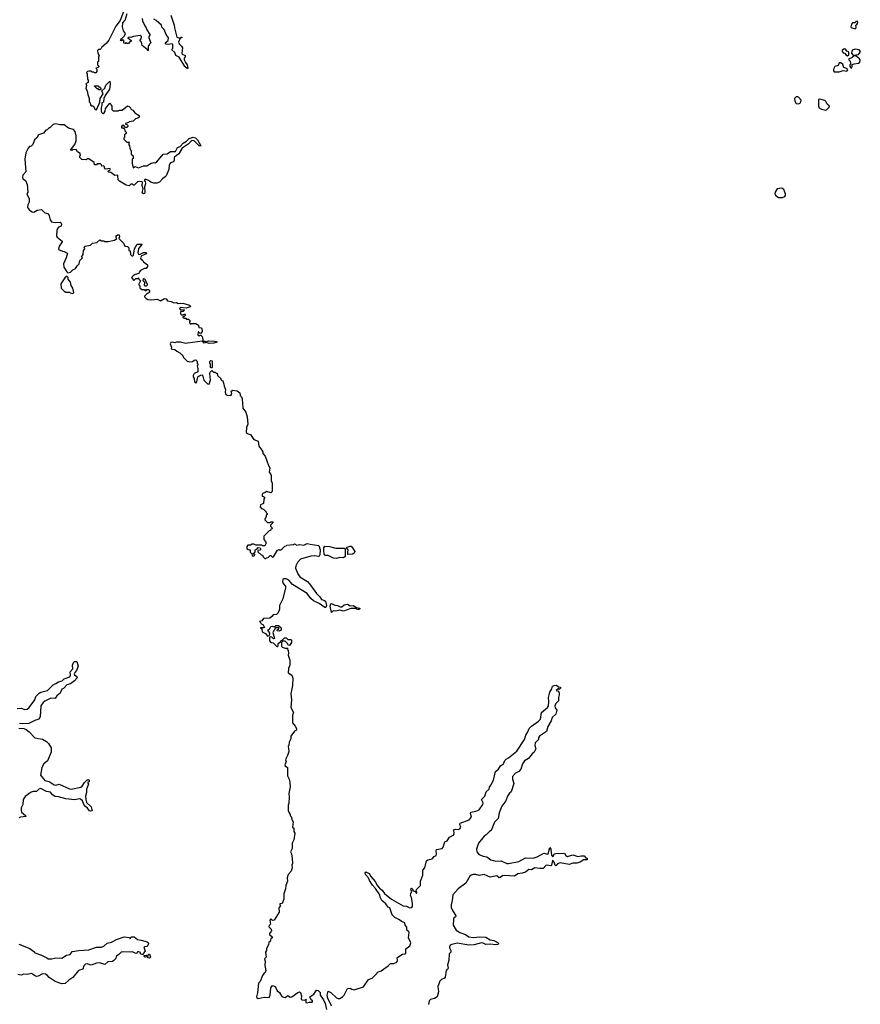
# Model space of a CAD drawing. Extents: x 2219101 to 2444320, y 201258 to 358766.
# Tile 80 of 256: x 2289556 to 2299527, y 259185 to 270860. Entities that reach past the tile are written whole.
import ezdxf

# ---------------------------------------------------------------- set-up
doc = ezdxf.new("R2010")
doc.units = 0

msp = doc.modelspace()

# ---------------------------------------------------------------- linework, layer by layer
at = {"layer": '0CON10XD'}
for points in [[(2290798, 270985), (2290748, 270852), (2290695, 270783), (2290613, 270617), (2290582, 270578), (2290530, 270535), (2290523, 270517), (2290512, 270508), (2290490, 270505), (2290480, 270495), (2290483, 270463), (2290500, 270435), (2290490, 270415), (2290490, 270365), (2290480, 270355), (2290480, 270325), (2290498, 270305), (2290488, 270292), (2290460, 270285), (2290470, 270275), (2290470, 270245), (2290458, 270232), (2290445, 270230), (2290435, 270240), (2290415, 270240), (2290402, 270252), (2290375, 270252), (2290362, 270248), (2290350, 270235), (2290358, 270215), (2290362, 270155), (2290370, 270145), (2290370, 270115), (2290355, 270110), (2290340, 270095), (2290350, 270085), (2290342, 270045), (2290357, 270017), (2290363, 269973), (2290380, 269925), (2290380, 269885), (2290390, 269875), (2290395, 269850), (2290405, 269840), (2290428, 269838), (2290452, 269795), (2290465, 269790)], [(2291010, 270875), (2291013, 270845), (2291039, 270789), (2291057, 270765), (2291062, 270742), (2291100, 270685), (2291100, 270675), (2291088, 270662), (2291088, 270645), (2291110, 270585), (2291090, 270565), (2291090, 270555), (2291080, 270545), (2291080, 270495), (2291075, 270490), (2291068, 270508), (2291010, 270555), (2291000, 270595), (2290992, 270602), (2290980, 270615), (2290998, 270632), (2291002, 270655), (2291000, 270665), (2290985, 270672), (2290905, 270662), (2290875, 270650), (2290855, 270652), (2290840, 270645), (2290880, 270615), (2290878, 270602), (2290862, 270598), (2290845, 270580), (2290825, 270580), (2290815, 270588), (2290805, 270580), (2290792, 270582), (2290790, 270615), (2290785, 270620), (2290765, 270610), (2290752, 270612), (2290762, 270635), (2290801, 270669), (2290810, 270695), (2290788, 270728), (2290777, 270775), (2290778, 270825), (2290808, 270855), (2290829, 270935)], [(2291348, 270915), (2291390, 270795), (2291393, 270763), (2291419, 270655), (2291455, 270640), (2291470, 270655), (2291480, 270655), (2291480, 270645), (2291460, 270640), (2291441, 270595), (2291447, 270575), (2291477, 270545), (2291487, 270525), (2291478, 270465), (2291485, 270452), (2291518, 270435), (2291518, 270415), (2291507, 270403), (2291508, 270385), (2291521, 270351), (2291541, 270325), (2291550, 270285), (2291545, 270277), (2291514, 270304), (2291446, 270416), (2291406, 270436), (2291395, 270470), (2291362, 270502), (2291372, 270518), (2291373, 270565), (2291365, 270573), (2291317, 270567), (2291295, 270572), (2291280, 270585), (2291318, 270612), (2291322, 270645), (2291293, 270683), (2291268, 270745), (2291243, 270773), (2291238, 270795), (2291175, 270852), (2291145, 270868)], [(2299465, 270751), (2299479, 270765), (2299473, 270797), (2299486, 270804), (2299497, 270825), (2299492, 270842), (2299472, 270838), (2299465, 270822), (2299435, 270822), (2299421, 270809), (2299413, 270775), (2299417, 270767), (2299465, 270751)], [(2299375, 270430), (2299390, 270445), (2299392, 270472), (2299388, 270478), (2299365, 270488), (2299351, 270511), (2299335, 270514), (2299313, 270497), (2299312, 270482), (2299325, 270469), (2299343, 270463), (2299354, 270444), (2299375, 270430)], [(2299445, 270438), (2299475, 270442), (2299505, 270448), (2299518, 270462), (2299527, 270485), (2299514, 270504), (2299465, 270511), (2299432, 270498), (2299422, 270465), (2299435, 270448), (2299445, 270438)], [(2299425, 270290), (2299432, 270305), (2299430, 270330), (2299452, 270338), (2299506, 270344), (2299522, 270358), (2299523, 270375), (2299516, 270396), (2299477, 270427), (2299455, 270430), (2299425, 270407), (2299390, 270395), (2299390, 270385), (2299408, 270368), (2299412, 270345), (2299412, 270335), (2299402, 270325), (2299402, 270305), (2299415, 270290), (2299425, 270290)], [(2299275, 270244), (2299325, 270259), (2299365, 270252), (2299378, 270265), (2299365, 270282), (2299332, 270292), (2299318, 270328), (2299295, 270350), (2299275, 270348), (2299262, 270318), (2299226, 270304), (2299209, 270275), (2299208, 270255), (2299215, 270244), (2299275, 270244)], [(2290465, 269790), (2290507, 269883), (2290510, 269925), (2290547, 269983), (2290530, 270015), (2290565, 270050), (2290577, 270085), (2290625, 270130), (2290630, 270095), (2290620, 270035), (2290568, 269962), (2290554, 269926), (2290548, 269882), (2290530, 269875), (2290532, 269845), (2290523, 269815), (2290524, 269776), (2290534, 269754), (2290545, 269750), (2290558, 269755), (2290568, 269775), (2290572, 269808), (2290625, 269870), (2290638, 269858), (2290640, 269845), (2290650, 269835), (2290650, 269795), (2290665, 269780), (2290725, 269780), (2290735, 269788), (2290772, 269788), (2290835, 269838), (2290855, 269830), (2290870, 269815), (2290875, 269800), (2290896, 269786), (2290922, 269755), (2290972, 269725), (2290972, 269705), (2290958, 269692), (2290930, 269685), (2290902, 269658), (2290855, 269650), (2290845, 269640), (2290812, 269628), (2290812, 269622), (2290828, 269618), (2290840, 269605), (2290840, 269595), (2290828, 269582), (2290812, 269582), (2290788, 269608), (2290773, 269607), (2290762, 269595), (2290765, 269580), (2290785, 269580), (2290798, 269568), (2290802, 269542), (2290820, 269525), (2290818, 269512), (2290800, 269495), (2290800, 269465), (2290790, 269455), (2290792, 269442), (2290825, 269410), (2290855, 269410), (2290860, 269405), (2290850, 269395), (2290850, 269375), (2290860, 269365), (2290862, 269335), (2290877, 269307), (2290880, 269265), (2290900, 269245), (2290900, 269215), (2290890, 269205), (2290890, 269155), (2290903, 269103), (2290925, 269120), (2290965, 269103), (2291025, 269128), (2291065, 269128), (2291115, 269160), (2291145, 269168), (2291165, 269162), (2291182, 269175), (2291256, 269264), (2291305, 269270), (2291345, 269299), (2291402, 269298), (2291426, 269344), (2291458, 269355), (2291495, 269398), (2291535, 269422), (2291565, 269450), (2291615, 269466), (2291641, 269461), (2291666, 269436), (2291704, 269365), (2291695, 269359), (2291685, 269366), (2291625, 269425), (2291603, 269427), (2291589, 269421), (2291554, 269385), (2291484, 269336), (2291445, 269270), (2291415, 269252), (2291389, 269225), (2291387, 269193), (2291379, 269175), (2291345, 269164), (2291335, 269152), (2291328, 269135), (2291324, 269085), (2291292, 269008), (2291282, 268998), (2291251, 268975), (2291215, 268934), (2291183, 268923), (2291147, 268923), (2291112, 268932), (2291075, 268957), (2291045, 268968), (2291033, 268955), (2291044, 268944), (2291050, 268915), (2291038, 268878), (2291042, 268815), (2291035, 268800), (2291024, 268794), (2291009, 268809), (2291021, 268855), (2291009, 268895), (2291013, 268933), (2291009, 268939), (2290975, 268942), (2290955, 268938), (2290915, 268900), (2290905, 268900), (2290895, 268910), (2290875, 268910), (2290855, 268890), (2290818, 268898), (2290738, 268945), (2290723, 268963), (2290720, 269015), (2290683, 269013), (2290635, 269050), (2290612, 269052), (2290600, 269065), (2290618, 269072), (2290628, 269082), (2290630, 269095), (2290575, 269090), (2290562, 269102), (2290560, 269115), (2290548, 269128), (2290532, 269122), (2290528, 269138), (2290515, 269150), (2290475, 269150), (2290465, 269140), (2290445, 269140), (2290438, 269168), (2290375, 269210), (2290355, 269210), (2290345, 269200), (2290292, 269202), (2290270, 269225), (2290270, 269245), (2290278, 269255), (2290272, 269275), (2290242, 269292), (2290225, 269320), (2290182, 269318), (2290175, 269310), (2290160, 269315), (2290210, 269380), (2290227, 269425), (2290226, 269485), (2290212, 269535), (2290195, 269559), (2290136, 269576), (2290085, 269613), (2290032, 269612), (2289985, 269627), (2289953, 269617), (2289915, 269580), (2289905, 269580), (2289880, 269555), (2289865, 269550), (2289840, 269515), (2289780, 269495), (2289759, 269461), (2289733, 269437), (2289711, 269379), (2289692, 269362), (2289674, 269356), (2289655, 269338), (2289630, 269280), (2289617, 269205), (2289630, 269055), (2289592, 269015), (2289588, 268995), (2289592, 268975), (2289623, 268953), (2289646, 268906), (2289652, 268815), (2289642, 268795), (2289670, 268735), (2289670, 268695), (2289652, 268665), (2289648, 268635), (2289672, 268602), (2289705, 268583), (2289725, 268580), (2289765, 268602), (2289815, 268610), (2289855, 268570), (2289893, 268563), (2289906, 268536), (2289916, 268486), (2289934, 268464), (2289975, 268457), (2290035, 268458), (2290047, 268447), (2290052, 268435), (2290046, 268414), (2290015, 268400), (2289995, 268370), (2289993, 268295), (2290001, 268281), (2290058, 268235), (2290058, 268225), (2290023, 268175), (2290018, 268135), (2290064, 268114), (2290085, 268112), (2290122, 268092), (2290107, 268035), (2290074, 267965), (2290080, 267925), (2290115, 267870), (2290125, 267860), (2290160, 267865), (2290187, 267893), (2290219, 267911), (2290240, 267945), (2290260, 267965), (2290270, 268005), (2290300, 268035), (2290290, 268045), (2290310, 268075), (2290312, 268125), (2290327, 268143), (2290322, 268165), (2290332, 268175), (2290395, 268188), (2290421, 268209), (2290472, 268218), (2290505, 268250), (2290525, 268240), (2290555, 268240), (2290565, 268230), (2290605, 268230), (2290680, 268245), (2290710, 268265), (2290700, 268275), (2290702, 268298), (2290715, 268310), (2290735, 268310), (2290740, 268285), (2290730, 268265), (2290789, 268209), (2290804, 268174), (2290835, 268170), (2290850, 268155), (2290850, 268125), (2290868, 268118), (2290870, 268075), (2290885, 268060), (2290895, 268060), (2290905, 268070), (2290918, 268145), (2290951, 268199), (2291008, 268198), (2290964, 268146), (2290957, 268095), (2290965, 268080), (2290975, 268077), (2291025, 268100), (2291058, 268098), (2291060, 268085), (2291001, 268059), (2290990, 268035), (2290994, 268024), (2291016, 268006), (2291025, 267990), (2291070, 267955), (2291072, 267935), (2291055, 267910), (2291035, 267910), (2290990, 267885), (2290973, 267867), (2290968, 267852), (2290925, 267840), (2290900, 267825), (2290883, 267803), (2290905, 267770), (2290915, 267770), (2290935, 267790), (2290955, 267790), (2290965, 267800), (2290970, 267785), (2290990, 267765), (2290970, 267725), (2290970, 267715), (2290980, 267705), (2290982, 267682), (2291003, 267663), (2291035, 267660), (2291045, 267650), (2291055, 267650), (2291065, 267660), (2291085, 267660), (2291095, 267650), (2291095, 267630), (2291077, 267613), (2291062, 267608), (2291038, 267582), (2291037, 267575), (2291055, 267554), (2291075, 267544), (2291122, 267538), (2291185, 267545), (2291225, 267526), (2291275, 267553), (2291292, 267552), (2291311, 267525), (2291352, 267518), (2291385, 267502), (2291415, 267507), (2291437, 267497), (2291490, 267500), (2291569, 267475), (2291580, 267465), (2291578, 267455), (2291532, 267438), (2291462, 267448), (2291450, 267435), (2291462, 267422), (2291505, 267420), (2291510, 267415), (2291495, 267400), (2291462, 267398), (2291462, 267372), (2291475, 267360), (2291495, 267360), (2291505, 267370), (2291518, 267368), (2291518, 267352), (2291505, 267340), (2291492, 267338), (2291492, 267332), (2291505, 267320), (2291525, 267320), (2291535, 267310), (2291558, 267308), (2291580, 267285), (2291572, 267278), (2291570, 267265), (2291582, 267252), (2291595, 267260), (2291645, 267260), (2291678, 267238), (2291682, 267212), (2291708, 267208), (2291717, 267197), (2291720, 267165), (2291705, 267140), (2291692, 267142), (2291678, 267158), (2291672, 267158), (2291670, 267125), (2291685, 267110), (2291695, 267120), (2291705, 267120), (2291720, 267105), (2291723, 267083), (2291730, 267075), (2291730, 267050), (2291757, 267047), (2291765, 267040), (2291795, 267051), (2291865, 267049), (2291890, 267045), (2291898, 267035), (2291860, 267025), (2291805, 267022), (2291767, 267033), (2291745, 267024), (2291725, 267050), (2291545, 267023), (2291525, 267022), (2291465, 267038), (2291415, 267036), (2291395, 267030), (2291365, 267036), (2291348, 267032), (2291340, 267015), (2291357, 266977), (2291353, 266963), (2291362, 266952), (2291395, 266950), (2291418, 266928), (2291455, 266912), (2291475, 266890), (2291485, 266890), (2291500, 266855), (2291542, 266812), (2291575, 266802), (2291605, 266808), (2291625, 266822), (2291645, 266828), (2291656, 266816), (2291662, 266805), (2291660, 266785), (2291670, 266775), (2291670, 266765), (2291660, 266755), (2291670, 266725), (2291670, 266685), (2291626, 266664), (2291613, 266643), (2291612, 266625), (2291627, 266605), (2291628, 266568), (2291645, 266550), (2291658, 266565), (2291667, 266625), (2291685, 266639), (2291715, 266648), (2291730, 266635), (2291740, 266585), (2291782, 266542), (2291805, 266540), (2291820, 266585), (2291810, 266665), (2291815, 266680), (2291835, 266700), (2291855, 266680), (2291875, 266680), (2291885, 266670), (2291898, 266668), (2291902, 266642), (2291940, 266605), (2291940, 266595), (2291952, 266582), (2291965, 266580), (2291979, 266539), (2291980, 266515), (2291996, 266476), (2291992, 266445), (2292000, 266415), (2292017, 266407), (2292060, 266405), (2292073, 266425), (2292063, 266457), (2292085, 266468), (2292135, 266460), (2292168, 266435), (2292170, 266405), (2292185, 266390), (2292196, 266366), (2292203, 266253), (2292238, 266205), (2292253, 266153), (2292260, 266065), (2292248, 266025), (2292242, 265965), (2292265, 265948), (2292295, 265942), (2292334, 265884), (2292383, 265863), (2292394, 265804), (2292427, 265757), (2292438, 265735), (2292438, 265715), (2292467, 265685), (2292507, 265573)], [(2290515, 270030), (2290495, 270030), (2290485, 270040), (2290475, 270040), (2290442, 270072), (2290442, 270078), (2290488, 270078), (2290518, 270048), (2290520, 270035), (2290515, 270030)], [(2298795, 269862), (2298817, 269873), (2298826, 269905), (2298795, 269940), (2298785, 269946), (2298766, 269944), (2298746, 269925), (2298751, 269895), (2298766, 269866), (2298795, 269862)], [(2299115, 269788), (2299125, 269792), (2299156, 269824), (2299160, 269835), (2299135, 269860), (2299119, 269889), (2299105, 269902), (2299045, 269918), (2299030, 269915), (2299030, 269835), (2299038, 269815), (2299065, 269798), (2299115, 269788)], [(2298605, 268753), (2298630, 268765), (2298638, 268775), (2298638, 268795), (2298618, 268848), (2298595, 268862), (2298540, 268855), (2298518, 268815), (2298513, 268795), (2298519, 268779), (2298555, 268754), (2298605, 268753)], [(2290185, 267612), (2290198, 267625), (2290187, 267677), (2290168, 267708), (2290157, 267747), (2290132, 267785), (2290130, 267805), (2290115, 267820), (2290091, 267799), (2290045, 267730), (2290048, 267678), (2290085, 267640), (2290105, 267630), (2290145, 267630), (2290155, 267620), (2290185, 267612)], [(2291055, 267700), (2291045, 267700), (2291038, 267708), (2291040, 267745), (2291020, 267765), (2291025, 267790), (2291037, 267787), (2291067, 267727), (2291067, 267713), (2291055, 267700)], [(2291835, 266730), (2291820, 266735), (2291820, 266775), (2291812, 266785), (2291813, 266807), (2291825, 266820), (2291840, 266815), (2291840, 266735), (2291835, 266730)], [(2292507, 265573), (2292522, 265545), (2292514, 265494), (2292532, 265475), (2292540, 265455), (2292538, 265395), (2292552, 265365), (2292550, 265265), (2292535, 265250), (2292483, 265267), (2292465, 265250), (2292442, 265248), (2292430, 265235), (2292432, 265212), (2292448, 265208), (2292458, 265198), (2292460, 265185), (2292450, 265175), (2292448, 265122), (2292412, 265108), (2292408, 265085), (2292424, 265064), (2292448, 265058), (2292480, 265025), (2292480, 265015), (2292490, 265005), (2292490, 264995), (2292480, 264985), (2292480, 264965), (2292463, 264937), (2292465, 264930), (2292495, 264900), (2292525, 264900), (2292535, 264908), (2292560, 264905), (2292560, 264895), (2292530, 264865), (2292530, 264855), (2292548, 264838), (2292550, 264825), (2292535, 264820), (2292530, 264805), (2292515, 264800), (2292450, 264735), (2292450, 264695), (2292470, 264675), (2292478, 264655), (2292465, 264620), (2292435, 264620), (2292425, 264630), (2292355, 264630), (2292335, 264640), (2292315, 264640), (2292295, 264628), (2292262, 264628), (2292250, 264615), (2292252, 264592), (2292265, 264580), (2292290, 264575), (2292290, 264545), (2292308, 264528), (2292312, 264502), (2292335, 264500), (2292348, 264518), (2292320, 264525), (2292348, 264552), (2292350, 264575), (2292368, 264582), (2292385, 264600), (2292408, 264598), (2292418, 264582), (2292405, 264570), (2292382, 264568), (2292382, 264552), (2292420, 264515), (2292435, 264510), (2292445, 264490), (2292465, 264470), (2292475, 264470), (2292485, 264480), (2292505, 264482), (2292525, 264507), (2292535, 264508), (2292555, 264488), (2292565, 264493), (2292615, 264570), (2292635, 264580), (2292645, 264572), (2292670, 264585), (2292702, 264618), (2292715, 264620), (2292725, 264630), (2292802, 264638), (2292815, 264647), (2292845, 264629), (2292875, 264637), (2292925, 264629), (2292965, 264649), (2293002, 264642), (2293105, 264626), (2293119, 264575), (2293115, 264515), (2293110, 264500), (2293095, 264496), (2293055, 264504), (2293008, 264498), (2292887, 264465), (2292851, 264425), (2292831, 264385), (2292829, 264355), (2292855, 264288), (2292877, 264255), (2292970, 264200), (2293007, 264157), (2293075, 264057), (2293117, 264017), (2293134, 263984), (2293165, 263979), (2293182, 263965), (2293194, 263915), (2293188, 263892), (2293175, 263892), (2293108, 263938), (2293039, 263969), (2293009, 263999), (2292967, 264057), (2292792, 264162), (2292747, 264215), (2292715, 264229), (2292689, 264229), (2292676, 264224), (2292675, 264200), (2292682, 264175), (2292707, 264145), (2292709, 264125), (2292676, 263995), (2292639, 263915), (2292638, 263872), (2292623, 263827), (2292602, 263808), (2292563, 263805), (2292548, 263782), (2292524, 263766), (2292448, 263762), (2292428, 263732), (2292400, 263725), (2292418, 263708), (2292420, 263695), (2292440, 263690), (2292460, 263655), (2292452, 263648), (2292415, 263650), (2292410, 263645), (2292428, 263638), (2292432, 263602), (2292473, 263583), (2292495, 263550), (2292515, 263560), (2292522, 263575), (2292522, 263585), (2292500, 263625), (2292517, 263633), (2292533, 263667), (2292555, 263668), (2292575, 263660), (2292593, 263677), (2292625, 263678), (2292658, 263648), (2292658, 263622), (2292635, 263610), (2292610, 263615), (2292612, 263628), (2292628, 263632), (2292628, 263648), (2292592, 263648), (2292560, 263595), (2292577, 263523), (2292565, 263520), (2292547, 263537), (2292528, 263542), (2292520, 263535), (2292519, 263495), (2292535, 263476), (2292562, 263472), (2292605, 263430), (2292615, 263430), (2292620, 263435), (2292620, 263465), (2292648, 263482), (2292652, 263495), (2292668, 263502), (2292695, 263530), (2292715, 263530), (2292735, 263510), (2292775, 263510), (2292780, 263505), (2292780, 263475), (2292755, 263440), (2292742, 263442), (2292735, 263460), (2292705, 263490), (2292678, 263492), (2292660, 263475), (2292660, 263435), (2292671, 263421), (2292705, 263408), (2292738, 263408), (2292730, 263395), (2292742, 263382), (2292746, 263354), (2292739, 263325), (2292759, 263265), (2292762, 263205), (2292744, 263166), (2292742, 263115), (2292785, 263090), (2292796, 263054), (2292793, 262965), (2292773, 262865), (2292781, 262795), (2292772, 262705), (2292802, 262645), (2292793, 262613), (2292793, 262523), (2292822, 262485), (2292838, 262455), (2292840, 262435), (2292817, 262423), (2292772, 262365), (2292772, 262335), (2292752, 262295), (2292750, 262255), (2292742, 262245), (2292748, 262185), (2292732, 262135), (2292712, 262095), (2292710, 262085), (2292718, 262065), (2292702, 262025), (2292705, 262012), (2292732, 261992), (2292732, 261895), (2292753, 261855), (2292760, 261815), (2292763, 261765), (2292750, 261685), (2292753, 261645), (2292750, 261565), (2292740, 261545), (2292742, 261485), (2292748, 261465), (2292762, 261445), (2292768, 261418), (2292780, 261405), (2292782, 261375), (2292799, 261349), (2292792, 261285), (2292807, 261275), (2292808, 261235), (2292819, 261215), (2292809, 261135), (2292786, 261095), (2292786, 261034), (2292768, 260995), (2292779, 260969), (2292788, 260915), (2292790, 260855), (2292782, 260835), (2292788, 260805), (2292774, 260766), (2292740, 260725), (2292728, 260685), (2292733, 260645), (2292712, 260595), (2292710, 260555), (2292690, 260495), (2292689, 260431), (2292668, 260382), (2292640, 260375), (2292640, 260365), (2292650, 260355), (2292631, 260329), (2292632, 260278), (2292576, 260184), (2292555, 260178), (2292535, 260198), (2292524, 260185), (2292530, 260135), (2292515, 260120), (2292512, 260105), (2292540, 260075), (2292542, 260055), (2292520, 260025), (2292520, 260015), (2292550, 259985), (2292550, 259975), (2292535, 259960), (2292525, 259930), (2292512, 259918), (2292507, 259893), (2292483, 259845), (2292482, 259825), (2292473, 259805), (2292478, 259745), (2292458, 259725), (2292468, 259695), (2292463, 259645), (2292477, 259585), (2292466, 259564), (2292454, 259556), (2292434, 259526), (2292408, 259455), (2292390, 259435), (2292378, 259322), (2292364, 259275), (2292369, 259265), (2292385, 259256), (2292455, 259271), (2292515, 259267), (2292526, 259295), (2292535, 259380), (2292555, 259408), (2292585, 259398), (2292610, 259345), (2292636, 259326), (2292665, 259278), (2292685, 259269), (2292705, 259268), (2292735, 259290), (2292765, 259272), (2292785, 259273), (2292856, 259324), (2292875, 259332), (2292886, 259326), (2292899, 259285), (2292896, 259246), (2292905, 259238), (2292934, 259236), (2292958, 259248), (2292950, 259240), (2292948, 259208), (2292965, 259202), (2292995, 259212), (2293025, 259210), (2293030, 259215), (2293030, 259225), (2293015, 259240), (2292998, 259275), (2293044, 259305), (2293075, 259352), (2293095, 259349), (2293120, 259325), (2293121, 259295), (2293160, 259240), (2293179, 259195), (2293195, 259122)], [(2293315, 264473), (2293280, 264475), (2293215, 264506), (2293175, 264506), (2293166, 264526), (2293163, 264565), (2293165, 264597), (2293175, 264618), (2293232, 264612), (2293305, 264594), (2293405, 264593), (2293418, 264588), (2293418, 264495), (2293395, 264479), (2293355, 264484), (2293315, 264473)], [(2293450, 264520), (2293447, 264545), (2293452, 264575), (2293430, 264595), (2293440, 264605), (2293475, 264619), (2293486, 264616), (2293505, 264598), (2293532, 264555), (2293522, 264535), (2293505, 264524), (2293450, 264520)], [(2293255, 263830), (2293240, 263905), (2293245, 263933), (2293255, 263939), (2293295, 263917), (2293325, 263914), (2293358, 263898), (2293375, 263897), (2293405, 263922), (2293445, 263930), (2293475, 263912), (2293510, 263915), (2293551, 263891), (2293592, 263882), (2293592, 263875), (2293583, 263867), (2293565, 263868), (2293535, 263880), (2293485, 263879), (2293395, 263849), (2293355, 263857), (2293305, 263847), (2293275, 263850), (2293255, 263830)], [(2289525, 262694), (2289575, 262697), (2289617, 262683), (2289645, 262686), (2289670, 262705), (2289735, 262795), (2289748, 262835), (2289785, 262875), (2289805, 262886), (2289885, 262908), (2289954, 262975), (2289985, 262988), (2290015, 263011), (2290060, 263020), (2290085, 263045), (2290150, 263070), (2290160, 263090), (2290155, 263128), (2290188, 263165), (2290183, 263205), (2290193, 263237), (2290205, 263250), (2290235, 263250), (2290250, 263195), (2290231, 263145), (2290209, 263121), (2290203, 263103), (2290205, 263092), (2290234, 263074), (2290236, 263056), (2290205, 263020), (2290157, 262985), (2290117, 262973), (2290075, 262929), (2290055, 262921), (2290036, 262875), (2289998, 262845), (2289978, 262812), (2289925, 262814), (2289855, 262780), (2289835, 262765), (2289808, 262725), (2289798, 262595), (2289783, 262567), (2289735, 262551), (2289665, 262516), (2289595, 262510), (2289554, 262514)], [(2294887, 261373), (2294913, 261405), (2294904, 261446), (2294908, 261465), (2294966, 261474), (2295005, 261491), (2295050, 261555), (2295052, 261575), (2295033, 261615), (2295074, 261655), (2295087, 261703), (2295123, 261735), (2295130, 261760), (2295146, 261784), (2295174, 261845), (2295200, 261945), (2295235, 261974), (2295257, 262013), (2295296, 262035), (2295311, 262075), (2295325, 262093), (2295355, 262109), (2295454, 262186), (2295545, 262325), (2295559, 262375), (2295584, 262415), (2295599, 262455), (2295626, 262485), (2295708, 262542), (2295732, 262565), (2295746, 262644), (2295817, 262703), (2295828, 262725), (2295834, 262775), (2295829, 262825), (2295844, 262885), (2295868, 262925), (2295874, 262956), (2295895, 262967), (2295925, 262970), (2295945, 262950), (2295970, 262945), (2295970, 262935), (2295955, 262920), (2295945, 262930), (2295920, 262905), (2295945, 262900), (2295956, 262876), (2295956, 262855), (2295947, 262825), (2295948, 262785), (2295915, 262752), (2295904, 262726), (2295909, 262699), (2295927, 262675), (2295917, 262625), (2295870, 262585), (2295860, 262545), (2295822, 262478), (2295805, 262422), (2295721, 262365), (2295710, 262345), (2295710, 262325), (2295670, 262285), (2295666, 262256), (2295678, 262215), (2295657, 262175), (2295633, 262157), (2295590, 262100), (2295545, 262072), (2295520, 262035), (2295501, 261975), (2295475, 261947), (2295437, 261925), (2295402, 261885), (2295401, 261855), (2295417, 261805), (2295384, 261706), (2295365, 261690), (2295343, 261653), (2295322, 261598), (2295274, 261535), (2295243, 261455), (2295233, 261387), (2295188, 261345), (2295148, 261245), (2295127, 261233), (2295087, 261193), (2295065, 261181), (2294996, 261095), (2294976, 261025), (2294979, 260995), (2294992, 260972), (2295002, 260962), (2295055, 260940), (2295095, 260933), (2295145, 260900), (2295175, 260889), (2295205, 260884), (2295268, 260888), (2295335, 260856), (2295355, 260854), (2295475, 260879), (2295555, 260924), (2295647, 260917), (2295695, 260934), (2295774, 260976), (2295815, 260967), (2295825, 260970), (2295845, 261043), (2295856, 261026), (2295862, 260955), (2295875, 260938), (2295886, 260944), (2295895, 260968), (2295916, 260974), (2296016, 260976), (2296035, 260948), (2296055, 260938), (2296115, 260957), (2296175, 260938), (2296215, 260947), (2296250, 260945), (2296272, 260922), (2296288, 260918), (2296285, 260900), (2296245, 260900), (2296210, 260875), (2296165, 260860), (2296115, 260858), (2296075, 260842), (2295965, 260861), (2295935, 260850), (2295915, 260828), (2295906, 260836), (2295895, 260872), (2295885, 260888), (2295875, 260890), (2295864, 260835), (2295855, 260826), (2295814, 260836), (2295795, 260830), (2295764, 260796), (2295725, 260794), (2295668, 260802), (2295625, 260781), (2295595, 260782), (2295555, 260754), (2295515, 260739), (2295465, 260731), (2295425, 260703), (2295305, 260711), (2295283, 260707), (2295255, 260688), (2295245, 260687), (2295215, 260709), (2295135, 260693), (2295065, 260726), (2295005, 260712), (2294965, 260723), (2294934, 260724), (2294912, 260718), (2294896, 260704), (2294849, 260621), (2294756, 260555), (2294693, 260485), (2294687, 260415), (2294672, 260365), (2294673, 260335), (2294684, 260305), (2294728, 260235), (2294726, 260224), (2294705, 260208), (2294700, 260195), (2294698, 260125), (2294732, 260065), (2294778, 260035), (2294845, 260013), (2294885, 259986), (2294935, 259978), (2295015, 259986), (2295085, 259982), (2295135, 259950), (2295180, 259940), (2295212, 259925), (2295230, 259915), (2295237, 259903), (2295230, 259895), (2295205, 259890), (2295135, 259899), (2295085, 259896), (2295055, 259911), (2295035, 259913), (2294945, 259890), (2294885, 259888), (2294745, 259911), (2294680, 259895), (2294662, 259885), (2294654, 259866), (2294652, 259855), (2294668, 259825), (2294668, 259805), (2294648, 259782), (2294646, 259705), (2294629, 259655), (2294638, 259615), (2294631, 259599), (2294613, 259587), (2294604, 259506), (2294596, 259494), (2294560, 259480), (2294537, 259455), (2294533, 259435), (2294514, 259395), (2294522, 259335), (2294508, 259275), (2294475, 259253), (2294429, 259241), (2294413, 259227), (2294406, 259184)], [(2289545, 262458), (2289604, 262454), (2289633, 262443), (2289668, 262418), (2289735, 262347), (2289825, 262328), (2289873, 262303), (2289899, 262279), (2289929, 262225), (2289930, 262175), (2289885, 262072), (2289843, 262037), (2289818, 261995), (2289803, 261903), (2289855, 261841), (2289905, 261826), (2289965, 261788), (2289985, 261785), (2290025, 261794), (2290145, 261740), (2290165, 261738), (2290281, 261759), (2290298, 261772), (2290325, 261816), (2290352, 261845), (2290365, 261850), (2290378, 261845), (2290380, 261825), (2290362, 261815), (2290372, 261795), (2290348, 261735), (2290348, 261698), (2290337, 261655), (2290339, 261615), (2290350, 261580), (2290404, 261525), (2290415, 261480), (2290395, 261477), (2290385, 261481), (2290362, 261512), (2290335, 261529), (2290315, 261556), (2290300, 261600), (2290279, 261619), (2290265, 261622), (2290205, 261609), (2290105, 261622), (2290015, 261647), (2289975, 261650), (2289945, 261669), (2289922, 261702), (2289875, 261708), (2289806, 261744), (2289782, 261738), (2289755, 261708), (2289715, 261708), (2289691, 261699), (2289619, 261651), (2289596, 261615), (2289592, 261555), (2289575, 261515), (2289573, 261483), (2289579, 261465), (2289623, 261425), (2289628, 261412), (2289565, 261405), (2289545, 261396)], [(2293254, 259165), (2293248, 259188), (2293209, 259255), (2293204, 259295), (2293215, 259340), (2293247, 259325), (2293315, 259263), (2293335, 259254), (2293355, 259256), (2293386, 259274), (2293405, 259294), (2293446, 259374), (2293475, 259376), (2293495, 259364), (2293525, 259357), (2293635, 259391), (2293695, 259478), (2293736, 259494), (2293796, 259554), (2293800, 259565), (2293845, 259582), (2293925, 259642), (2293955, 259670), (2293995, 259670), (2294030, 259685), (2294038, 259705), (2294033, 259735), (2294040, 259745), (2294095, 259778), (2294125, 259784), (2294137, 259793), (2294136, 259844), (2294185, 259877), (2294196, 259915), (2294168, 259975), (2294177, 260035), (2294173, 260045), (2294146, 260066), (2294149, 260099), (2294130, 260125), (2294125, 260150), (2294085, 260166), (2294059, 260189), (2294006, 260216), (2293975, 260248), (2293945, 260328), (2293925, 260337), (2293898, 260375), (2293852, 260415), (2293832, 260455), (2293826, 260485), (2293778, 260558), (2293739, 260599), (2293704, 260655), (2293694, 260684), (2293657, 260725), (2293652, 260745), (2293663, 260757), (2293702, 260735), (2293719, 260699), (2293772, 260642), (2293801, 260591), (2293823, 260563), (2293855, 260539), (2293881, 260501), (2293965, 260432), (2294103, 260355), (2294145, 260351), (2294185, 260329), (2294207, 260333), (2294214, 260346), (2294215, 260385), (2294202, 260452), (2294191, 260475), (2294195, 260500), (2294208, 260525), (2294198, 260538), (2294197, 260555), (2294205, 260561), (2294215, 260556), (2294222, 260532), (2294252, 260522), (2294255, 260510), (2294267, 260503), (2294268, 260515), (2294260, 260525), (2294263, 260545), (2294310, 260595), (2294311, 260645), (2294338, 260715), (2294338, 260775), (2294362, 260805), (2294383, 260885), (2294395, 260897), (2294448, 260912), (2294472, 260938), (2294495, 260950), (2294501, 260965), (2294496, 261005), (2294500, 261020), (2294566, 261034), (2294580, 261050), (2294597, 261113), (2294628, 261125), (2294655, 261168), (2294707, 261195), (2294711, 261221), (2294700, 261255), (2294725, 261263), (2294755, 261260), (2294775, 261268), (2294787, 261285), (2294777, 261317), (2294782, 261335), (2294887, 261373)], [(2289545, 259898), (2289676, 259846), (2289723, 259813), (2289735, 259794), (2289815, 259767), (2289879, 259735), (2289895, 259726), (2289937, 259723), (2289985, 259737), (2290055, 259731), (2290113, 259767), (2290155, 259775), (2290180, 259810), (2290256, 259824), (2290375, 259831), (2290465, 259862), (2290528, 259862), (2290555, 259875), (2290595, 259910), (2290645, 259922), (2290705, 259955), (2290795, 259984), (2290857, 259977), (2290865, 259960), (2290878, 259985), (2290915, 259987), (2290952, 259952), (2290995, 259947), (2291068, 259928), (2291079, 259919), (2291083, 259905), (2291077, 259883), (2291065, 259870), (2291035, 259868), (2291028, 259862), (2291043, 259815), (2291022, 259788), (2291018, 259772), (2290995, 259778), (2290988, 259785), (2290990, 259800), (2290968, 259808), (2290954, 259806), (2290945, 259792), (2290935, 259789), (2290895, 259809), (2290865, 259802), (2290789, 259809), (2290760, 259805), (2290732, 259775), (2290704, 259756), (2290693, 259725), (2290674, 259705), (2290655, 259694), (2290602, 259688), (2290565, 259657), (2290505, 259677), (2290468, 259672), (2290405, 259650), (2290355, 259665), (2290335, 259660), (2290318, 259642), (2290305, 259604), (2290253, 259587), (2290185, 259505), (2290137, 259473), (2290095, 259432), (2290055, 259429), (2289976, 259455), (2289904, 259504), (2289882, 259532), (2289863, 259543), (2289825, 259547), (2289775, 259520), (2289755, 259517), (2289731, 259525), (2289695, 259551), (2289645, 259538), (2289605, 259541), (2289575, 259532), (2289533, 259537)], [(2291095, 259731), (2291079, 259735), (2291070, 259750), (2291045, 259746), (2291030, 259765), (2291055, 259769), (2291075, 259750), (2291085, 259780), (2291095, 259778), (2291108, 259745), (2291095, 259731)]]:
    msp.add_lwpolyline(points, dxfattribs=at)

doc.saveas('drawing.dxf')
